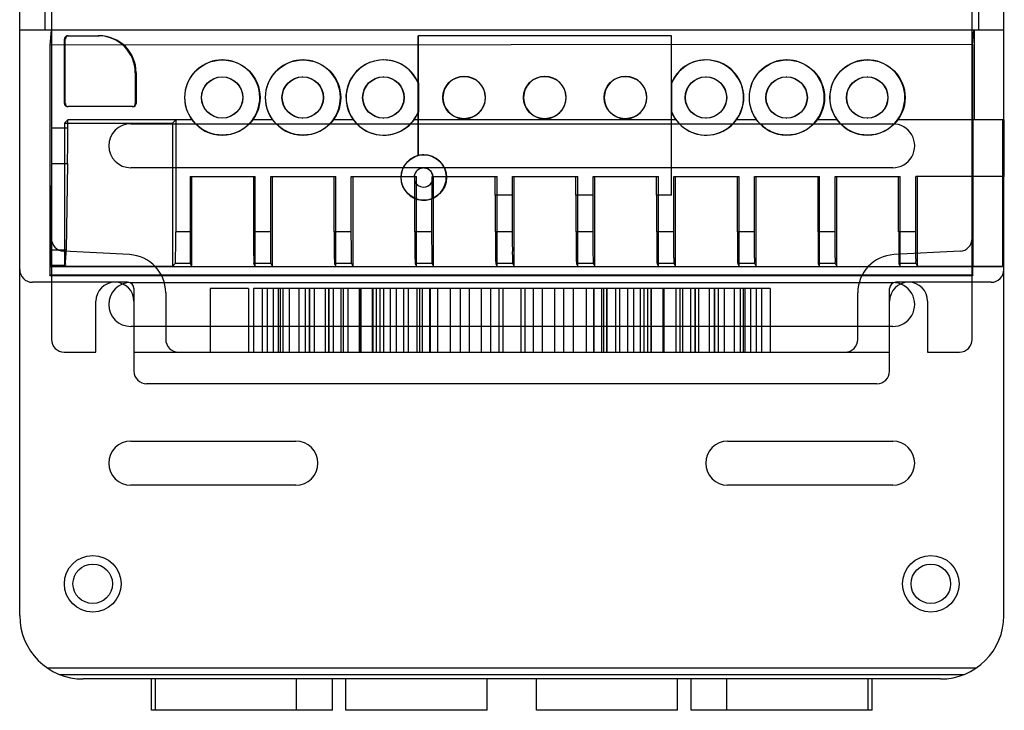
# Model space of a CAD drawing. Header units: millimetres. Extents: x 89 to 262, y 35 to 446.
# Tile 1 of 21: x 98 to 253, y 35 to 143. Entities that reach past the tile are written whole.
import ezdxf

# ---------------------------------------------------------------- set-up
doc = ezdxf.new("R2010")
doc.units = ezdxf.units.MM
doc.header["$LTSCALE"] = 31.513433
doc.layers.get('0').update_dxf_attribs({"linetype": 'CONTINUOUS'})

msp = doc.modelspace()

# ---------------------------------------------------------------- linework, layer by layer
at = {"color": 7, "linetype": 'Continuous'}
for p, q in [((102.85, 429.05), (102.85, 93.05)), ((247.85, 93.05), (247.85, 429.05)), ((101.85, 141.75), (101.85, 266.55)), ((248.85, 266.55), (248.85, 141.75)), ((97.85, 49.55), (97.85, 265.04)), ((252.85, 49.55), (252.85, 265.04)), ((252.85, 141.75), (97.85, 141.75)), ((102.82, 141.75), (102.59, 139.38)), ((102.92, 126.34), (102.92, 141.75)), ((247.89, 139.49), (248.12, 141.75)), ((248.22, 127.62), (248.22, 141.75)), ((105.04, 140.37), (104.91, 140.37)), ((104.91, 130.22), (104.91, 140.37)), ((105.04, 130.22), (105.04, 140.37)), ((105.41, 140.87), (110.37, 140.87)), ((200.52, 140.89), (160.59, 140.89)), ((160.59, 133.48), (160.59, 140.89)), ((160.62, 140.89), (160.63, 133.48)), ((200.48, 140.89), (200.48, 115.79)), ((200.52, 115.79), (200.52, 140.89)), ((247.89, 139.49), (102.59, 139.38)), ((102.59, 139.38), (102.59, 103.05)), ((247.89, 139.49), (247.89, 103.07)), ((129.79, 137.07), (129.75, 137.07)), ((142.49, 137.07), (142.45, 137.07)), ((155.19, 137.07), (155.15, 137.07)), ((205.99, 137.07), (205.94, 137.07)), ((218.69, 137.07), (218.64, 137.07)), ((231.38, 137.07), (231.34, 137.07)), ((116.06, 135.05), (116.19, 135.05)), ((116.06, 135.05), (116.06, 130.22)), ((116.19, 135.05), (116.19, 130.22)), ((129.76, 134.4), (129.72, 134.4)), ((142.46, 134.4), (142.41, 134.4)), ((155.16, 134.4), (155.11, 134.4)), ((160.62, 133.49), (160.59, 133.49)), ((160.59, 128.82), (160.59, 133.48)), ((160.6, 133.46), (160.6, 128.83)), ((160.6, 133.46), (160.6, 133.46)), ((160.64, 128.83), (160.64, 133.46)), ((160.64, 133.46), (160.64, 128.83)), ((160.64, 133.46), (160.64, 133.46)), ((167.86, 134.48), (167.82, 134.48)), ((167.82, 134.48), (167.82, 134.48)), ((180.56, 134.48), (180.52, 134.48)), ((180.52, 134.48), (180.52, 134.48)), ((193.26, 134.48), (193.22, 134.48)), ((193.22, 134.48), (193.22, 134.48)), ((200.5, 133.46), (200.54, 133.46)), ((200.5, 128.83), (200.5, 133.46)), ((200.54, 128.83), (200.54, 133.46)), ((205.95, 134.4), (205.91, 134.4)), ((218.65, 134.4), (218.61, 134.4)), ((231.35, 134.4), (231.31, 134.4)), ((164.48, 131.15), (164.52, 131.15)), ((164.48, 131.15), (164.48, 131.15)), ((171.16, 131.15), (171.2, 131.15)), ((171.16, 131.15), (171.16, 131.15)), ((211.91, 131.15), (211.86, 131.15)), ((225.47, 131.15), (225.42, 131.15)), ((237.3, 131.15), (237.26, 131.15)), ((104.91, 130.22), (105.04, 130.22)), ((115.69, 129.72), (105.41, 129.72)), ((116.19, 130.22), (116.06, 130.22)), ((160.59, 128.8), (160.62, 128.8)), ((160.6, 128.83), (160.6, 128.83)), ((160.63, 128.82), (160.62, 122)), ((160.64, 128.83), (160.64, 128.83)), ((200.54, 128.83), (200.5, 128.83)), ((105.43, 127.62), (104.91, 127.1)), ((107.92, 127.62), (105.43, 127.62)), ((105.43, 126.34), (105.43, 127.62)), ((125, 127.62), (107.92, 127.62)), ((122.43, 127.62), (121.91, 127.1)), ((122.43, 127.62), (122.43, 109.99)), ((129.72, 127.9), (129.76, 127.9)), ((137.69, 127.62), (134.51, 127.62)), ((142.41, 127.9), (142.46, 127.9)), ((150.39, 127.62), (147.21, 127.62)), ((155.11, 127.9), (155.16, 127.9)), ((201.19, 127.62), (159.91, 127.62)), ((160.59, 122), (160.59, 127.62)), ((167.82, 127.81), (167.86, 127.81)), ((167.82, 127.81), (167.82, 127.81)), ((180.52, 127.81), (180.56, 127.81)), ((180.52, 127.81), (180.52, 127.81)), ((193.22, 127.81), (193.26, 127.81)), ((193.22, 127.81), (193.22, 127.81)), ((205.91, 127.9), (205.95, 127.9)), ((213.89, 127.62), (210.7, 127.62)), ((218.61, 127.9), (218.65, 127.9)), ((226.59, 127.62), (223.4, 127.62)), ((231.31, 127.9), (231.35, 127.9)), ((252.92, 127.62), (236.1, 127.62)), ((247.96, 127.62), (247.96, 104.55)), ((252.66, 127.62), (252.66, 104.55)), ((252.92, 118.72), (252.92, 127.62)), ((105.43, 126.34), (102.92, 126.34)), ((104.91, 127.1), (121.91, 127.1)), ((104.91, 127.1), (104.91, 104.55)), ((115.35, 127.01), (235.35, 127.01)), ((121.91, 127.1), (121.91, 104.55)), ((129.75, 125.23), (129.79, 125.23)), ((142.45, 125.23), (142.49, 125.23)), ((155.15, 125.23), (155.19, 125.23)), ((205.95, 125.23), (205.99, 125.23)), ((218.65, 125.23), (218.69, 125.23)), ((231.35, 125.23), (231.38, 125.23)), ((160.62, 122), (160.59, 122)), ((161.5, 122.11), (161.5, 122.11)), ((102.79, 107.09), (102.9, 120.74)), ((102.9, 120.74), (105.39, 120.74)), ((105.39, 120.74), (105.15, 107.09)), ((235.35, 120.08), (115.35, 120.08)), ((161.46, 120.05), (161.46, 120.05)), ((124.68, 118.72), (134.95, 118.72)), ((124.68, 118.72), (124.68, 109.99)), ((124.95, 104.55), (124.95, 118.72)), ((134.69, 118.72), (134.69, 109.99)), ((134.95, 104.55), (134.95, 118.72)), ((137.38, 118.72), (147.65, 118.72)), ((137.38, 109.99), (137.38, 118.72)), ((137.65, 104.55), (137.65, 118.72)), ((147.39, 109.99), (147.39, 118.72)), ((147.65, 104.55), (147.65, 118.72)), ((150.08, 118.72), (160.35, 118.72)), ((150.08, 109.99), (150.08, 118.72)), ((150.35, 104.55), (150.35, 118.72)), ((160.08, 109.99), (160.08, 117.95)), ((160.09, 117.94), (160.08, 117.95)), ((160.09, 117.94), (160.09, 118.72)), ((160.35, 104.55), (160.35, 118.72)), ((162.79, 118.72), (173.05, 118.72)), ((162.79, 117.85), (162.79, 118.72)), ((163.05, 104.55), (163.05, 118.72)), ((172.75, 115.79), (172.75, 118.72)), ((173.05, 104.55), (173.05, 118.72)), ((175.45, 118.72), (185.75, 118.72)), ((175.45, 115.79), (175.45, 118.72)), ((175.75, 104.55), (175.75, 118.72)), ((185.45, 115.79), (185.45, 118.72)), ((185.75, 104.55), (185.75, 118.72)), ((188.15, 118.72), (198.45, 118.72)), ((188.15, 115.79), (188.15, 118.72)), ((188.45, 104.55), (188.45, 118.72)), ((198.15, 115.79), (198.15, 118.72)), ((198.45, 104.55), (198.45, 118.72)), ((200.88, 118.72), (211.14, 118.72)), ((200.88, 109.99), (200.88, 118.72)), ((201.15, 104.55), (201.15, 118.72)), ((210.88, 109.99), (210.88, 118.72)), ((211.14, 104.55), (211.14, 118.72)), ((213.58, 118.72), (223.84, 118.72)), ((213.58, 109.99), (213.58, 118.72)), ((213.84, 104.55), (213.84, 118.72)), ((223.58, 109.99), (223.58, 118.72)), ((223.84, 104.55), (223.84, 118.72)), ((226.28, 118.72), (236.54, 118.72)), ((226.28, 109.99), (226.28, 118.72)), ((226.54, 104.55), (226.54, 118.72)), ((236.28, 109.99), (236.28, 118.72)), ((236.54, 104.55), (236.54, 118.72)), ((252.92, 118.72), (238.98, 118.72)), ((238.98, 109.99), (238.98, 118.72)), ((239.24, 104.55), (239.24, 118.72)), ((252.66, 118.72), (252.66, 104.55)), ((161.46, 117.05), (161.46, 117.05)), ((162.78, 117.83), (162.79, 117.85)), ((162.78, 117.83), (162.78, 115.25)), ((161.5, 114.98), (161.46, 114.98)), ((162.78, 109.99), (162.78, 115.23)), ((175.48, 115.79), (172.75, 115.79)), ((175.48, 115.79), (172.75, 115.79)), ((172.78, 109.99), (172.78, 115.79)), ((175.48, 109.99), (175.48, 115.79)), ((188.18, 115.79), (185.45, 115.79)), ((188.18, 115.79), (185.45, 115.79)), ((185.48, 109.99), (185.48, 115.79)), ((188.18, 109.99), (188.18, 115.79)), ((200.52, 115.79), (198.15, 115.79)), ((198.18, 109.99), (198.18, 115.79)), ((124.68, 109.99), (122.43, 109.99)), ((137.38, 109.99), (134.69, 109.99)), ((150.08, 109.99), (147.39, 109.99)), ((162.78, 109.99), (160.08, 109.99)), ((175.48, 109.99), (172.78, 109.99)), ((188.18, 109.99), (185.48, 109.99)), ((200.88, 109.99), (198.18, 109.99)), ((213.58, 109.99), (210.88, 109.99)), ((226.28, 109.99), (223.58, 109.99)), ((238.98, 109.99), (236.28, 109.99)), ((105.15, 107.09), (102.79, 107.09)), ((115.17, 106.4), (104.75, 106.95)), ((245.96, 106.95), (235.54, 106.4)), ((102.65, 104.53), (102.66, 104.55)), ((102.65, 104.53), (247.95, 104.53)), ((102.65, 103.18), (102.65, 104.53)), ((102.66, 104.55), (102.74, 104.7)), ((105.06, 104.7), (102.74, 104.7)), ((104.91, 104.55), (105.06, 104.7)), ((121.91, 104.55), (104.91, 104.55)), ((121.91, 104.55), (122.35, 104.99)), ((124.73, 104.99), (122.35, 104.99)), ((124.95, 104.55), (124.73, 104.99)), ((124.95, 104.55), (134.95, 104.55)), ((137.43, 104.99), (134.73, 104.99)), ((134.95, 104.55), (134.73, 104.99)), ((137.43, 104.99), (137.65, 104.55)), ((137.65, 104.55), (147.65, 104.55)), ((150.13, 104.99), (147.43, 104.99)), ((147.43, 104.99), (147.65, 104.55)), ((150.13, 104.99), (150.35, 104.55)), ((150.35, 104.55), (160.35, 104.55)), ((162.83, 104.99), (160.13, 104.99)), ((160.13, 104.99), (160.35, 104.55)), ((162.83, 104.99), (163.05, 104.55)), ((163.05, 104.55), (173.05, 104.55)), ((175.53, 104.99), (172.83, 104.99)), ((172.83, 104.99), (173.05, 104.55)), ((175.53, 104.99), (175.75, 104.55)), ((175.75, 104.55), (185.75, 104.55)), ((188.23, 104.99), (185.53, 104.99)), ((185.53, 104.99), (185.75, 104.55)), ((188.23, 104.99), (188.45, 104.55)), ((188.45, 104.55), (198.45, 104.55)), ((200.92, 104.99), (198.23, 104.99)), ((198.23, 104.99), (198.45, 104.55)), ((200.92, 104.99), (201.15, 104.55)), ((201.15, 104.55), (211.14, 104.55)), ((213.62, 104.99), (210.93, 104.99)), ((210.93, 104.99), (211.14, 104.55)), ((213.62, 104.99), (213.84, 104.55)), ((213.84, 104.55), (223.84, 104.55)), ((226.32, 104.99), (223.63, 104.99)), ((223.63, 104.99), (223.84, 104.55)), ((226.32, 104.99), (226.54, 104.55)), ((226.54, 104.55), (236.54, 104.55)), ((239.02, 104.99), (236.32, 104.99)), ((236.32, 104.99), (236.54, 104.55)), ((239.02, 104.99), (239.24, 104.55)), ((252.66, 104.55), (239.24, 104.55)), ((247.95, 104.53), (247.96, 104.55)), ((247.95, 103.18), (247.95, 104.53)), ((247.96, 104.55), (252.66, 104.55)), ((252.66, 104.55), (252.66, 104.55)), ((102.59, 103.05), (102.65, 103.18)), ((247.89, 103.07), (102.59, 103.05)), ((247.95, 103.18), (102.65, 103.18)), ((247.95, 103.18), (247.89, 103.07)), ((114.85, 102.05), (99.85, 102.05)), ((115.35, 102.01), (235.35, 102.01)), ((115.85, 101.05), (115.85, 88.05)), ((133.9, 101.05), (127.86, 101.05)), ((127.86, 101.05), (127.86, 91.05)), ((133.9, 101.05), (133.9, 91.05)), ((216.03, 101.05), (134.68, 101.05)), ((134.68, 101.05), (134.68, 91.05)), ((136.04, 101.05), (136.04, 91.05)), ((136.85, 101.05), (136.85, 91.05)), ((137.77, 101.05), (137.77, 91.05)), ((138.6, 91.05), (138.6, 101.05)), ((138.9, 101.05), (138.9, 91.05)), ((139.35, 91.05), (139.35, 101.05)), ((140.31, 101.05), (140.31, 91.05)), ((141.85, 91.05), (141.85, 101.05)), ((142.83, 101.05), (142.83, 91.05)), ((143.44, 101.05), (143.44, 91.05)), ((143.47, 101.05), (143.47, 91.05)), ((144.25, 101.05), (144.25, 91.05)), ((145.96, 101.05), (145.96, 91.05)), ((146.48, 101.05), (146.48, 91.05)), ((146.52, 101.05), (146.52, 91.05)), ((147.22, 101.05), (147.22, 91.05)), ((148.45, 101.05), (148.45, 91.05)), ((148.85, 91.05), (148.85, 101.05)), ((149.54, 101.05), (149.54, 91.05)), ((151.35, 91.05), (151.35, 101.05)), ((151.41, 101.05), (151.41, 91.05)), ((151.57, 101.05), (151.57, 91.05)), ((153.38, 101.05), (153.38, 91.05)), ((153.46, 101.05), (153.46, 91.05)), ((153.98, 101.05), (153.98, 91.05)), ((154.55, 101.05), (154.55, 91.05)), ((155.13, 101.05), (155.13, 91.05)), ((156.2, 101.05), (156.2, 91.05)), ((157.15, 101.05), (157.15, 91.05)), ((158.35, 91.05), (158.35, 101.05)), ((159.04, 101.05), (159.04, 91.05)), ((160.4, 101.05), (160.4, 91.05)), ((160.41, 101.05), (160.41, 91.05)), ((160.85, 91.05), (160.85, 101.05)), ((161.24, 101.05), (161.24, 91.05)), ((162.41, 101.05), (162.41, 91.05)), ((162.49, 101.05), (162.49, 91.05)), ((163.64, 101.05), (163.64, 91.05)), ((165.67, 101.05), (165.67, 91.05)), ((167.22, 101.05), (167.22, 91.05)), ((168.64, 101.05), (168.64, 91.05)), ((170.54, 101.05), (170.54, 91.05)), ((171.99, 101.05), (171.99, 91.05)), ((173.31, 101.05), (173.31, 91.05)), ((173.95, 101.05), (173.95, 91.05)), ((176.76, 101.05), (176.76, 91.05)), ((177.4, 101.05), (177.4, 91.05)), ((178.72, 101.05), (178.72, 91.05)), ((180.16, 101.05), (180.16, 91.05)), ((182.06, 101.05), (182.06, 91.05)), ((183.48, 101.05), (183.48, 91.05)), ((185.03, 101.05), (185.03, 91.05)), ((187.07, 101.05), (187.07, 91.05)), ((188.22, 101.05), (188.22, 91.05)), ((188.29, 101.05), (188.29, 91.05)), ((189.46, 101.05), (189.46, 91.05)), ((189.85, 91.05), (189.85, 101.05)), ((190.29, 101.05), (190.29, 91.05)), ((190.3, 101.05), (190.3, 91.05)), ((191.67, 101.05), (191.67, 91.05)), ((192.35, 91.05), (192.35, 101.05)), ((193.56, 101.05), (193.56, 91.05)), ((194.5, 101.05), (194.5, 91.05)), ((195.58, 101.05), (195.58, 91.05)), ((196.16, 101.05), (196.16, 91.05)), ((196.73, 101.05), (196.73, 91.05)), ((197.25, 101.05), (197.25, 91.05)), ((197.33, 101.05), (197.33, 91.05)), ((199.14, 101.05), (199.14, 91.05)), ((199.3, 101.05), (199.3, 91.05)), ((199.35, 91.05), (199.35, 101.05)), ((201.17, 101.05), (201.17, 91.05)), ((201.85, 91.05), (201.85, 101.05)), ((202.25, 101.05), (202.25, 91.05)), ((203.49, 101.05), (203.49, 91.05)), ((204.19, 101.05), (204.19, 91.05)), ((204.22, 101.05), (204.22, 91.05)), ((204.75, 101.05), (204.75, 91.05)), ((206.46, 101.05), (206.46, 91.05)), ((207.24, 101.05), (207.24, 91.05)), ((207.27, 101.05), (207.27, 91.05)), ((207.87, 101.05), (207.87, 91.05)), ((208.85, 91.05), (208.85, 101.05)), ((210.4, 101.05), (210.4, 91.05)), ((211.35, 91.05), (211.35, 101.05)), ((211.81, 101.05), (211.81, 91.05)), ((212.1, 91.05), (212.1, 101.05)), ((212.93, 101.05), (212.93, 91.05)), ((213.85, 101.05), (213.85, 91.05)), ((214.66, 101.05), (214.66, 91.05)), ((216.03, 101.05), (216.03, 91.05)), ((234.85, 88.05), (234.85, 101.05)), ((250.85, 102.05), (235.85, 102.05)), ((120.85, 100.41), (120.85, 93.05)), ((229.85, 93.05), (229.85, 100.41)), ((109.85, 91.05), (109.85, 99.05)), ((240.85, 99.05), (240.85, 91.05)), ((235.35, 95.08), (115.35, 95.08)), ((104.85, 91.05), (109.85, 91.05)), ((115.85, 91.05), (234.85, 91.05)), ((240.85, 91.05), (245.85, 91.05)), ((232.85, 86.05), (117.85, 86.05)), ((115.35, 77.01), (141.35, 77.01)), ((209.35, 77.01), (235.35, 77.01)), ((141.35, 70.08), (115.35, 70.08)), ((235.35, 70.08), (209.35, 70.08)), ((248.48, 41.28), (102.22, 41.28)), ((104.09, 40.28), (246.62, 40.28)), ((242.85, 39.55), (107.85, 39.55)), ((118.59, 34.62), (118.59, 39.55)), ((119.24, 34.62), (119.24, 39.55)), ((141.47, 34.62), (141.47, 39.55)), ((147.11, 34.62), (147.11, 39.55)), ((149.24, 34.62), (149.24, 39.55)), ((171.47, 34.62), (171.47, 39.55)), ((179.24, 34.62), (179.24, 39.55)), ((201.47, 34.62), (201.47, 39.55)), ((203.59, 34.62), (203.59, 39.55)), ((209.24, 34.62), (209.24, 39.55)), ((231.47, 34.62), (231.47, 39.55)), ((232.11, 34.62), (232.11, 39.55)), ((147.11, 34.62), (118.59, 34.62)), ((171.47, 34.62), (149.24, 34.62)), ((201.47, 34.62), (179.24, 34.62)), ((232.11, 34.62), (203.59, 34.62))]:
    msp.add_line(p, q, dxfattribs=at)
for centre, radius in [((129.72, 131.15), 3.25), ((142.41, 131.15), 3.25), ((155.11, 131.15), 3.25), ((167.82, 131.15), 3.34), ((180.52, 131.15), 3.34), ((193.22, 131.15), 3.34), ((205.91, 131.15), 3.25), ((218.61, 131.15), 3.25), ((231.31, 131.15), 3.25), ((161.5, 118.55), 3.57), ((109.35, 54.55), 4.46), ((241.35, 54.55), 4.46), ((109.35, 54.55), 3.11), ((241.35, 54.55), 3.11)]:
    msp.add_circle(centre, radius, dxfattribs=at)
for centre, radius, start, end in [((105.54, 140.37), 0.499, 89.913, 180.0855), ((167.86, 131.15), 3.34, 0.0013, 179.9987), ((180.56, 131.15), 3.34, 0.0013, 179.9987), ((193.26, 131.15), 3.34, 0.0013, 179.9987), ((105.54, 130.22), 0.499, 179.9126, 270.0829), ((115.56, 130.22), 0.499, 269.9536, 359.9931), ((115.69, 130.22), 0.499, 269.9529, 359.9938), ((115.35, 123.55), 3.46, 90, 270), ((235.35, 123.55), 3.46, 270, 90.0046), ((161.46, 118.55), 3.57, 104.2613, 2.788), ((161.5, 118.55), 3.57, 2.7912, 90), ((104.85, 108.94), 2, 180, 267), ((245.85, 108.94), 2, 273, 360), ((114.85, 100.41), 6, 0, 87), ((235.85, 100.41), 6, 93, 180), ((99.85, 104.05), 2, 180, 270), ((250.85, 104.05), 2, 270, 360), ((112.85, 99.05), 3, 0, 180), ((115.35, 98.55), 3.46, 90, 270), ((114.85, 101.05), 1, 0, 90), ((237.85, 99.05), 3, 0, 180), ((235.85, 101.05), 1, 90, 180), ((235.35, 98.55), 3.46, 270, 90.0046), ((104.85, 93.05), 2, 180, 270), ((122.85, 93.05), 2, 180, 270), ((227.85, 93.05), 2, 270, 360), ((245.85, 93.05), 2, 270, 360), ((117.85, 88.05), 2, 180, 270), ((232.85, 88.05), 2, 270, 360), ((115.35, 73.55), 3.46, 90, 270), ((141.35, 73.55), 3.46, 270, 90), ((209.35, 73.55), 3.46, 90, 270), ((235.35, 73.55), 3.46, 270, 90), ((107.85, 49.55), 10, 180, 270), ((242.85, 49.55), 10, 270, 360)]:
    msp.add_arc(centre, radius, start, end, dxfattribs=at)
for centre, major_axis, ratio, start_param, end_param in [((110.23, 135.05), (0, 5.83), 0.999924, -1.570796, 0), ((110.37, 135.05), (0, 5.83), 0.999924, 4.712389, 6.283185), ((129.75, 131.15), (0, 5.92), 0.999924, -2.208196, 2.208196), ((142.45, 131.15), (0, 5.92), 0.999924, -2.208196, 2.208196), ((155.15, 131.15), (0, 5.92), 0.999924, 5.113567, 8.491381), ((155.19, 131.15), (0, 5.92), 0.999924, 5.113567, 10.594396), ((205.94, 131.15), (0, 5.92), 0.999924, 4.07499, 7.452803), ((205.99, 131.15), (0, 5.92), 0.999924, -4.311211, 1.169618), ((218.64, 131.15), (0, 5.92), 0.999924, 4.07499, 8.491381), ((231.34, 131.15), (0, 5.92), 0.999924, 4.07499, 8.491381), ((167.86, 131.15), (0, 3.34), 1, 1.570796, 4.712389), ((180.56, 131.15), (0, 3.34), 1, -4.712389, -1.570796), ((193.26, 131.15), (0, 3.34), 1, -4.712389, -1.570796), ((155.15, 131.15), (0, 5.92), 0.999924, -2.208196, -1.971975), ((205.94, 131.15), (0, 5.92), 0.999924, -4.311211, -4.07499), ((129.75, 131.15), (0, 5.92), 0.999924, 2.208196, 4.07499), ((142.45, 131.15), (0, 5.92), 0.999924, 2.208196, 4.07499), ((155.15, 131.15), (0, 5.92), 0.999924, 2.208196, 4.07499), ((205.95, 131.15), (0, 5.92), 0.999924, 2.208196, 4.07499), ((218.65, 131.15), (0, 5.92), 0.999924, 2.208196, 4.07499), ((231.35, 131.15), (0, 5.92), 0.999924, 2.208196, 4.07499), ((102.85, 126.34), (0, 8), 0.008727, -2.347468, -1.570796), ((105.29, 126.34), (0, 8), 0.017454, -2.347468, -1.570796), ((161.5, 118.55), (-3.57, 0), 0.999962, -1.570796, -1.32194), ((161.46, 118.55), (0, 1.5), 0.999924, 4.828308, 7.738063), ((161.46, 118.55), (0, 1.5), 0.999924, 1.976187, 4.217677), ((161.46, 118.55), (0, 1.5), 0.999924, -4.292979, -2.053542), ((122.35, 109.99), (0, 5), 0.017453, -3.124154, -1.570812), ((124.73, 109.99), (0, 5), 0.008728, -4.712373, -3.159032), ((134.73, 109.99), (0, 5), 0.008728, -4.712373, -3.159032), ((147.43, 109.99), (0, 5), 0.008728, -4.712373, -3.159032), ((160.13, 109.99), (0, 5), 0.008728, -4.712373, -3.159032), ((172.83, 109.99), (0, 5), 0.008728, -4.712373, -3.159032), ((185.53, 109.99), (0, 5), 0.008728, -4.712373, -3.159032), ((198.23, 109.99), (0, 5), 0.008728, -4.712373, -3.159032), ((210.93, 109.99), (0, 5), 0.008728, -4.712373, -3.159032), ((223.63, 109.99), (0, 5), 0.008728, -4.712373, -3.159032), ((236.33, 109.99), (0, 5), 0.008728, -4.712373, -3.159032), ((102.74, 112.7), (0, 8), 0.008727, -3.127656, -2.347468)]:
    msp.add_ellipse(centre, major_axis=major_axis, ratio=ratio, start_param=start_param, end_param=end_param, dxfattribs=at)
for centre, major_axis in [((129.79, 131.15), (0, 5.92)), ((142.49, 131.15), (0, 5.92)), ((218.69, 131.15), (0, 5.92)), ((231.38, 131.15), (0, 5.92)), ((129.76, 131.15), (0, 3.25)), ((142.46, 131.15), (0, 3.25)), ((155.16, 131.15), (0, 3.25)), ((167.82, 131.15), (0, 3.34)), ((167.82, 131.15), (0, 3.34)), ((180.52, 131.15), (0, 3.34)), ((180.52, 131.15), (0, 3.34)), ((193.22, 131.15), (0, 3.34)), ((193.22, 131.15), (0, 3.34)), ((205.95, 131.15), (0, 3.25)), ((218.65, 131.15), (0, 3.25)), ((231.35, 131.15), (0, 3.25))]:
    msp.add_ellipse(centre, major_axis=major_axis, ratio=0.999924, dxfattribs=at)
for points, knots in [([(105.41, 140.87), (105.32, 140.87), (105.15, 140.83), (104.95, 140.64), (104.91, 140.46), (104.91, 140.37)], [0, 0, 0, 0, 0.33453, 0.665382, 1, 1, 1, 1]), ([(104.91, 130.22), (104.91, 130.13), (104.95, 129.96), (105.15, 129.77), (105.32, 129.72), (105.41, 129.72)], [0, 0, 0, 0, 0.334508, 0.665375, 1, 1, 1, 1]), ([(161.46, 120.05), (161.28, 120.05), (160.91, 119.98), (160.43, 119.69), (160.1, 119.25), (159.99, 118.9), (159.97, 118.72)], [0, 0, 0, 0, 0.253775, 0.503998, 0.75423, 1, 1, 1, 1]), ([(162.95, 118.72), (162.93, 118.9), (162.82, 119.25), (162.48, 119.69), (162.01, 119.98), (161.64, 120.05), (161.46, 120.05)], [0, 0, 0, 0, 0.245769, 0.496002, 0.746226, 1, 1, 1, 1]), ([(137.43, 104.99), (137.39, 105.07), (137.45, 105.41), (137.38, 106.09), (137.4, 107.17), (137.38, 108.5), (137.38, 109.48), (137.38, 109.99)], [0, 0, 0, 0, 0.053274, 0.197146, 0.417873, 0.694324, 1, 1, 1, 1]), ([(150.13, 104.99), (150.09, 105.07), (150.15, 105.41), (150.08, 106.09), (150.1, 107.17), (150.08, 108.5), (150.08, 109.48), (150.08, 109.99)], [0, 0, 0, 0, 0.053274, 0.197146, 0.417873, 0.694324, 1, 1, 1, 1]), ([(162.83, 104.99), (162.79, 105.07), (162.85, 105.41), (162.78, 106.09), (162.8, 107.17), (162.78, 108.5), (162.78, 109.48), (162.78, 109.99)], [0, 0, 0, 0, 0.053274, 0.197146, 0.417873, 0.694324, 1, 1, 1, 1]), ([(175.53, 104.99), (175.49, 105.07), (175.55, 105.41), (175.48, 106.09), (175.5, 107.17), (175.48, 108.5), (175.48, 109.48), (175.48, 109.99)], [0, 0, 0, 0, 0.053274, 0.197146, 0.417873, 0.694324, 1, 1, 1, 1]), ([(188.23, 104.99), (188.19, 105.07), (188.25, 105.41), (188.17, 106.09), (188.2, 107.17), (188.18, 108.5), (188.18, 109.48), (188.18, 109.99)], [0, 0, 0, 0, 0.053274, 0.197146, 0.417873, 0.694324, 1, 1, 1, 1]), ([(200.92, 104.99), (200.89, 105.07), (200.95, 105.41), (200.87, 106.09), (200.9, 107.17), (200.88, 108.5), (200.88, 109.48), (200.88, 109.99)], [0, 0, 0, 0, 0.053274, 0.197146, 0.417873, 0.694324, 1, 1, 1, 1]), ([(213.62, 104.99), (213.58, 105.07), (213.65, 105.41), (213.57, 106.09), (213.6, 107.17), (213.58, 108.5), (213.58, 109.48), (213.58, 109.99)], [0, 0, 0, 0, 0.053274, 0.197146, 0.417873, 0.694324, 1, 1, 1, 1]), ([(226.32, 104.99), (226.28, 105.07), (226.35, 105.41), (226.27, 106.09), (226.3, 107.17), (226.28, 108.5), (226.28, 109.48), (226.28, 109.99)], [0, 0, 0, 0, 0.053274, 0.197146, 0.417873, 0.694324, 1, 1, 1, 1]), ([(239.02, 104.99), (238.98, 105.07), (239.05, 105.41), (238.97, 106.09), (239, 107.17), (238.98, 108.5), (238.98, 109.48), (238.98, 109.99)], [0, 0, 0, 0, 0.053274, 0.197146, 0.417873, 0.694324, 1, 1, 1, 1]), ([(105.06, 104.7), (105.13, 104.77), (105.04, 105.21), (105.17, 105.95), (105.15, 106.67), (105.15, 107.09)], [0, 0, 0, 0, 0.128647, 0.468803, 1, 1, 1, 1])]:
    msp.add_open_spline(points, degree=3, knots=knots, dxfattribs=at)
msp.add_open_spline([(160.59, 127.62), (160.59, 127.82), (160.59, 128.22), (160.59, 128.62), (160.59, 128.82)], degree=3, dxfattribs=at)

doc.saveas('drawing.dxf')
